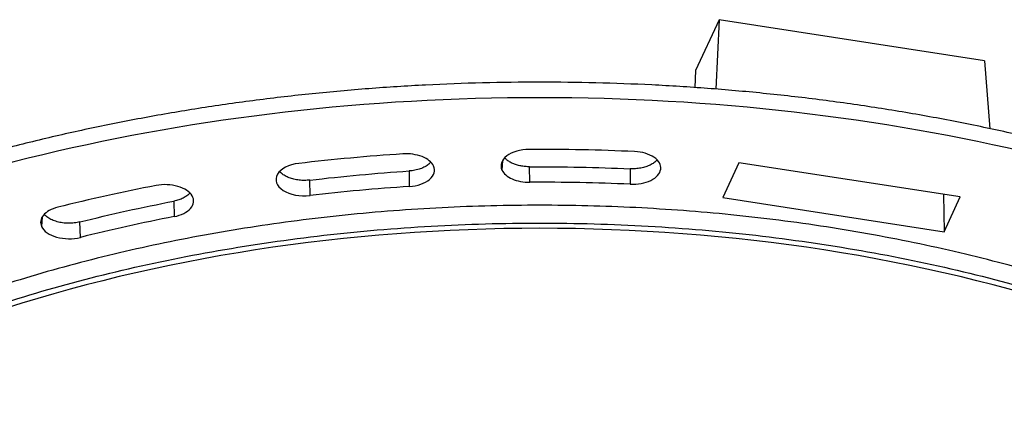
# Model space of a CAD drawing. Header units: millimetres. Extents: x 224 to 956, y 38 to 794.
# Tile 36 of 130: x 837 to 891, y 105 to 126. Entities that reach past the tile are written whole.
import ezdxf

# ---------------------------------------------------------------- set-up
doc = ezdxf.new("R2010")
doc.units = ezdxf.units.MM

msp = doc.modelspace()

# ---------------------------------------------------------------- linework, layer by layer
at = {"color": 179, "linetype": 'Continuous', "lineweight": 25}
for p, q in [((875.089, 126.016), (873.797, 123.234)), ((875.089, 126.016), (874.908, 122.22)), ((889.578, 123.775), (875.089, 126.016)), ((889.578, 123.775), (889.877, 120.061)), ((873.797, 123.234), (873.745, 122.305)), ((864.728, 117.137), (864.727, 117.984)), ((870.22, 117.874), (870.216, 117.027)), ((876.155, 118.204), (875.275, 116.308)), ((888.252, 116.333), (876.155, 118.204)), ((858.145, 117.752), (858.151, 116.905)), ((852.727, 116.409), (852.717, 117.256)), ((875.275, 116.308), (887.372, 114.437)), ((887.34, 116.474), (887.372, 114.437)), ((887.372, 114.437), (888.252, 116.333)), ((845.287, 116.106), (845.303, 115.261)), ((840.177, 114.125), (840.156, 114.969))]:
    msp.add_line(p, q, dxfattribs=at)
at = {"color": 8, "linetype": 'Continuous', "lineweight": 25}
for p, q in [((863.246, 118.306), (863.215, 117.802)), ((838.09, 115.229), (838.058, 114.715))]:
    msp.add_line(p, q, dxfattribs=at)
at = {"color": 179, "linetype": 'Continuous', "lineweight": 25}
for points, knots in [([(936.22, 80.098), (936.247, 80.604), (936.304, 81.711), (936.229, 83.419), (936.026, 85.218), (935.682, 87.011), (935.204, 88.793), (934.593, 90.55), (933.855, 92.28), (932.993, 93.98), (932.005, 95.656), (930.886, 97.317), (929.635, 98.957), (928.252, 100.574), (926.747, 102.154), (925.124, 103.694), (923.395, 105.183), (921.566, 106.618), (919.643, 107.998), (917.619, 109.329), (915.484, 110.616), (913.241, 111.855), (910.892, 113.043), (908.454, 114.171), (905.933, 115.235), (903.348, 116.229), (900.708, 117.151), (898.016, 118.001), (895.264, 118.783), (892.439, 119.5), (889.545, 120.149), (886.587, 120.728), (883.587, 121.231), (880.552, 121.658), (877.506, 122.005), (874.455, 122.273), (871.405, 122.464), (868.344, 122.578), (865.258, 122.617), (862.154, 122.578), (859.038, 122.459), (855.933, 122.261), (852.846, 121.984), (849.802, 121.632), (846.805, 121.206), (843.861, 120.708), (840.957, 120.138), (838.081, 119.492), (835.239, 118.77), (832.438, 117.971), (829.701, 117.103), (827.033, 116.165), (824.454, 115.167), (821.967, 114.112), (819.579, 113.001), (817.268, 111.835), (815.804, 111.011), (815.072, 110.599)], [0, 0, 0, 0, 0.0154856, 0.0338632, 0.0522408, 0.0706183, 0.0889959, 0.1073735, 0.125423, 0.1434724, 0.1615219, 0.1795713, 0.1979489, 0.2163265, 0.2347041, 0.2530816, 0.2714592, 0.2895087, 0.3075581, 0.3256076, 0.3436571, 0.3620346, 0.3804122, 0.3987898, 0.4171674, 0.435545, 0.4535944, 0.4716439, 0.4896933, 0.5077428, 0.5261204, 0.544498, 0.5628755, 0.5812531, 0.5996307, 0.6176802, 0.6357296, 0.6537791, 0.6718285, 0.6902061, 0.7085837, 0.7269613, 0.7453388, 0.7637164, 0.7817659, 0.7998153, 0.8178648, 0.8359143, 0.8542918, 0.8726694, 0.891047, 0.9094246, 0.9278022, 0.9458516, 0.9639011, 0.9819505, 1, 1, 1, 1]), ([(915.445, 51.839), (928.749, 59.52), (936.225, 69.938), (936.225, 91.662), (928.749, 102.08), (902.14, 117.442), (884.093, 121.757), (846.461, 121.757), (828.414, 117.442), (815.109, 109.761)], [0, 0, 0, 0, 0.25, 0.25, 0.5, 0.5, 0.75, 0.75, 1, 1, 1, 1]), ([(864.701, 118.93), (864.22, 118.927), (863.769, 118.797), (863.188, 118.355), (863.09, 118.069), (863.215, 117.802)], [0, 0, 0, 0, 0.5, 0.5, 1, 1, 1, 1]), ([(859.475, 118.028), (859.379, 118.235), (859.157, 118.416), (858.542, 118.657), (858.169, 118.71), (857.8, 118.686)], [0, 0, 0, 0, 0.5, 0.5, 1, 1, 1, 1]), ([(864.727, 117.984), (864.645, 117.986), (864.48, 117.99), (864.239, 118.025), (864.011, 118.081), (863.802, 118.158), (863.618, 118.254), (863.47, 118.358), (863.401, 118.435), (863.369, 118.47)], [0, 0, 0, 0, 0.146505, 0.293012, 0.439516, 0.586022, 0.732528, 0.879033, 1, 1, 1, 1]), ([(870.216, 117.027), (870.626, 117.008), (871.033, 117.084), (871.659, 117.393), (871.853, 117.613), (871.918, 118.087), (871.785, 118.322), (871.251, 118.683), (870.87, 118.795), (870.459, 118.814)], [0, 0, 0, 0, 0.25, 0.25, 0.5, 0.5, 0.75, 0.75, 1, 1, 1, 1]), ([(871.687, 118.362), (871.683, 118.356), (871.644, 118.297), (871.52, 118.198), (871.319, 118.074), (871.075, 117.976), (870.804, 117.908), (870.515, 117.87), (870.318, 117.872), (870.22, 117.874)], [0, 0, 0, 0, 0.0194348, 0.1828623, 0.3462904, 0.5097165, 0.673145, 0.8365724, 1, 1, 1, 1]), ([(852.108, 118.166), (851.565, 118.102), (851.122, 117.876), (850.77, 117.268), (850.888, 116.933), (851.623, 116.454), (852.184, 116.346), (852.727, 116.409)], [0, 0, 0, 0, 0.333333, 0.333333, 0.666667, 0.666667, 1, 1, 1, 1]), ([(859.319, 118.237), (859.287, 118.199), (859.208, 118.105), (859.013, 117.979), (858.757, 117.866), (858.463, 117.784), (858.251, 117.763), (858.145, 117.752)], [0, 0, 0, 0, 0.146458, 0.359844, 0.57323, 0.786614, 1, 1, 1, 1]), ([(858.151, 116.905), (858.6, 116.935), (859.004, 117.076), (859.513, 117.507), (859.592, 117.776), (859.475, 118.028)], [0, 0, 0, 0, 0.5, 0.5, 1, 1, 1, 1]), ([(852.717, 117.256), (852.62, 117.247), (852.425, 117.231), (852.13, 117.249), (851.846, 117.297), (851.584, 117.377), (851.356, 117.485), (851.18, 117.603), (851.105, 117.691), (851.073, 117.728)], [0, 0, 0, 0, 0.148765, 0.297532, 0.446296, 0.595061, 0.743827, 0.892591, 1, 1, 1, 1]), ([(863.215, 117.802), (863.304, 117.61), (863.501, 117.44), (864.048, 117.2), (864.384, 117.136), (864.728, 117.137)], [0, 0, 0, 0, 0.5, 0.5, 1, 1, 1, 1]), ([(845.303, 115.261), (845.694, 115.336), (846.016, 115.498), (846.384, 115.924), (846.414, 116.17), (846.152, 116.621), (845.872, 116.807), (845.135, 117.019), (844.709, 117.036), (844.318, 116.961)], [0, 0, 0, 0, 0.25, 0.25, 0.5, 0.5, 0.75, 0.75, 1, 1, 1, 1]), ([(846.161, 116.553), (846.158, 116.549), (846.121, 116.492), (846.001, 116.395), (845.802, 116.27), (845.561, 116.169), (845.378, 116.127), (845.287, 116.106)], [0, 0, 0, 0, 0.01797, 0.263478, 0.508985, 0.754492, 1, 1, 1, 1]), ([(924.931, 74.156), (925.002, 74.36), (925.248, 75.059), (925.55, 76.266), (925.838, 77.772), (926.007, 79.285), (926.064, 80.809), (926.006, 82.343), (925.83, 83.883), (925.536, 85.417), (925.126, 86.942), (924.604, 88.446), (923.972, 89.927), (923.234, 91.381), (922.389, 92.816), (921.431, 94.238), (920.36, 95.642), (919.177, 97.025), (917.889, 98.378), (916.499, 99.696), (915.019, 100.97), (913.454, 102.199), (911.808, 103.38), (910.076, 104.519), (908.249, 105.62), (906.329, 106.681), (904.318, 107.698), (902.232, 108.663), (900.074, 109.574), (897.862, 110.424), (895.601, 111.213), (893.298, 111.941), (890.943, 112.61), (888.525, 113.224), (886.048, 113.78), (883.516, 114.275), (880.948, 114.706), (878.351, 115.071), (875.744, 115.368), (873.132, 115.597), (870.522, 115.761), (867.902, 115.859), (865.261, 115.892), (862.604, 115.858), (859.937, 115.756), (857.28, 115.587), (854.638, 115.35), (852.032, 115.049), (849.467, 114.684), (846.947, 114.258), (844.462, 113.77), (842, 113.217), (839.568, 112.599), (837.171, 111.916), (834.828, 111.172), (832.544, 110.37), (830.337, 109.516), (828.209, 108.612), (826.164, 107.661), (824.187, 106.664), (822.934, 105.958), (822.308, 105.606)], [0, 0, 0, 0, 0.006991, 0.023952, 0.040914, 0.057875, 0.074837, 0.092106, 0.109376, 0.126646, 0.143915, 0.161185, 0.178146, 0.195108, 0.212069, 0.22903, 0.2463, 0.26357, 0.28084, 0.298109, 0.315379, 0.33234, 0.349302, 0.366263, 0.383224, 0.400494, 0.417764, 0.435033, 0.452303, 0.469573, 0.486534, 0.503496, 0.520457, 0.537418, 0.554688, 0.571958, 0.589227, 0.606497, 0.623767, 0.640728, 0.657689, 0.674651, 0.691612, 0.708882, 0.726152, 0.743421, 0.760691, 0.777961, 0.794922, 0.811883, 0.828845, 0.845806, 0.863076, 0.880345, 0.897615, 0.914885, 0.932155, 0.949116, 0.966077, 0.983039, 1, 1, 1, 1]), ([(838.939, 115.769), (838.598, 115.683), (838.321, 115.53), (837.998, 115.143), (837.962, 114.922), (838.058, 114.715)], [0, 0, 0, 0, 0.5, 0.5, 1, 1, 1, 1]), ([(840.156, 114.969), (840.055, 114.948), (839.852, 114.906), (839.528, 114.891), (839.206, 114.914), (838.901, 114.977), (838.625, 115.076), (838.397, 115.208), (838.258, 115.315), (838.216, 115.379), (838.211, 115.386)], [0, 0, 0, 0, 0.140506, 0.281013, 0.42152, 0.562027, 0.702533, 0.84304, 0.983546, 1, 1, 1, 1]), ([(822.497, 104.68), (822.673, 104.781), (823.024, 104.982), (823.559, 105.279), (824.1, 105.573), (824.647, 105.863), (825.384, 106.244), (826.134, 106.617), (827.466, 107.256), (829.223, 108.048), (831.652, 109.035), (834.161, 109.952), (837.607, 111.079), (842.088, 112.303), (847.687, 113.459), (853.455, 114.293), (859.337, 114.797), (865.277, 114.966), (871.217, 114.797), (877.099, 114.293), (882.867, 113.459), (888.467, 112.303), (893.842, 110.835), (898.943, 109.07), (903.719, 107.025), (908.126, 104.72), (912.119, 102.176), (915.662, 99.418), (918.719, 96.474), (921.262, 93.371), (923.265, 90.138), (924.71, 86.808), (925.582, 83.412), (925.874, 79.983), (925.582, 76.555), (924.71, 73.159), (923.265, 69.829), (921.262, 66.596), (919.142, 64.01), (917.191, 62.021), (915.601, 60.572), (913.891, 59.17), (912.367, 58.043), (911.093, 57.168), (910.109, 56.526), (909.1, 55.898), (908.405, 55.491), (908.057, 55.287)], [0, 0, 0, 0, 0.00391, 0.007817, 0.011724, 0.01563, 0.019536, 0.027351, 0.03126, 0.046889, 0.062518, 0.078147, 0.093775, 0.125023, 0.156272, 0.18752, 0.218768, 0.250016, 0.281264, 0.312512, 0.34376, 0.375008, 0.406256, 0.437504, 0.468752, 0.5, 0.531248, 0.562496, 0.593744, 0.624993, 0.656241, 0.687489, 0.718737, 0.749985, 0.781233, 0.812481, 0.843729, 0.874977, 0.906225, 0.921854, 0.937483, 0.953111, 0.96874, 0.976557, 0.98437, 0.992183, 1, 1, 1, 1]), ([(907.703, 55.491), (915.151, 59.79), (920.507, 65.146), (925.958, 76.891), (925.958, 83.075), (920.507, 94.821), (915.151, 100.177), (900.256, 108.775), (890.979, 111.867), (870.633, 115.014), (859.921, 115.014), (839.575, 111.867), (830.298, 108.775), (822.851, 104.476)], [0, 0, 0, 0, 0.1666667, 0.1666667, 0.3333333, 0.3333333, 0.5, 0.5, 0.6666667, 0.6666667, 0.8333333, 0.8333333, 1, 1, 1, 1]), ([(838.058, 114.715), (838.175, 114.463), (838.476, 114.253), (839.29, 114.026), (839.762, 114.021), (840.177, 114.125)], [0, 0, 0, 0, 0.5, 0.5, 1, 1, 1, 1]), ([(815.109, 109.761), (806.304, 104.678), (799.97, 98.345), (793.524, 84.456), (793.524, 77.144), (799.97, 63.255), (806.304, 56.922), (823.915, 46.755), (834.885, 43.099), (858.944, 39.378), (871.61, 39.378), (895.669, 43.099), (906.639, 46.755), (915.445, 51.839)], [0, 0, 0, 0, 0.1666667, 0.1666667, 0.3333333, 0.3333333, 0.5, 0.5, 0.6666667, 0.6666667, 0.8333333, 0.8333333, 1, 1, 1, 1])]:
    msp.add_open_spline(points, degree=3, knots=knots, dxfattribs=at)
for points in [[(870.459, 118.814), (868.541, 118.901), (866.625, 118.939), (864.701, 118.93)], [(857.8, 118.686), (855.888, 118.56), (853.994, 118.387), (852.108, 118.166)], [(864.727, 117.984), (866.562, 117.994), (868.39, 117.957), (870.22, 117.874)], [(852.717, 117.256), (854.515, 117.467), (856.322, 117.632), (858.145, 117.752)], [(844.318, 116.961), (842.494, 116.608), (840.703, 116.212), (838.939, 115.769)], [(858.151, 116.905), (856.329, 116.785), (854.524, 116.62), (852.727, 116.409)], [(870.216, 117.027), (868.388, 117.11), (866.561, 117.147), (864.728, 117.137)], [(840.156, 114.969), (841.839, 115.392), (843.546, 115.77), (845.287, 116.106)], [(845.303, 115.261), (843.565, 114.925), (841.858, 114.547), (840.177, 114.125)]]:
    msp.add_open_spline(points, degree=3, dxfattribs=at)

doc.saveas('drawing.dxf')
